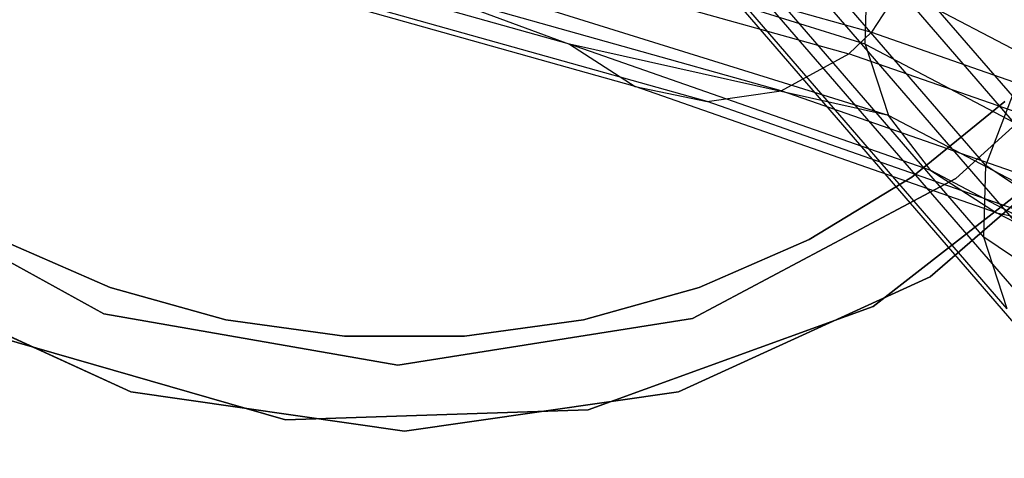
# Model space of a CAD drawing. Extents: x 0.4 to 40.3, y 0.4 to 40.3.
# Tile 139 of 243: x 20.166 to 20.667, y 19.854 to 20.077. Entities that reach past the tile are written whole.
import ezdxf

# ---------------------------------------------------------------- set-up
doc = ezdxf.new("R2010")
doc.units = 0
doc.header["$MEASUREMENT"] = 0
doc.layers.get('0').update_dxf_attribs({"color": 13, "linetype": 'CONTINUOUS'})

# ---------------------------------------------------------------- blocks, each defined once
blk = doc.blocks.new('ORTO-XII-B-11464-11465_ST0')
at = {"color": 0}
for p, q in [((20.67093, 20.03832, 13.68995), (20.4632, 20.27885, 11.42498)), ((20.67093, 20.03832, 13.68995), (20.4632, 20.27885, 11.42498)), ((20.65742, 20.003, 13.68842), (20.44949, 20.24376, 11.42141)), ((20.65742, 20.003, 13.68842), (20.44949, 20.24376, 11.42141)), ((20.65641, 19.96654, 13.68578), (20.44827, 20.20755, 11.41644)), ((20.65641, 19.96654, 13.68578), (20.44827, 20.20755, 11.41644)), ((20.59615, 20.06463, 23.54371), (20.18767, 20.192, 25.92409)), ((20.59615, 20.06463, 23.54371), (20.18767, 20.192, 25.92409)), ((20.66825, 19.93017, 13.6821), (20.45988, 20.17146, 11.4102)), ((20.66825, 19.93017, 13.6821), (20.45988, 20.17146, 11.4102)), ((20.60805, 20.02828, 23.54725), (20.19945, 20.15569, 25.92841)), ((20.19945, 20.15569, 25.92841), (20.44587, 20.06458, 24.74552)), ((20.60805, 20.02828, 23.54725), (20.19945, 20.15569, 25.92841)), ((20.19945, 20.15569, 25.92841), (20.44587, 20.06458, 24.74552)), ((20.68961, 19.90223, 13.67827), (20.48104, 20.14375, 11.40419)), ((20.68961, 19.90223, 13.67827), (20.48104, 20.14375, 11.40419)), ((20.37329, 20.13422, 25.96494), (20.59941, 20.07068, 24.77184)), ((20.37329, 20.13422, 25.96494), (20.59941, 20.07068, 24.77184)), ((20.44587, 20.06458, 24.74552), (20.22055, 20.12788, 25.93418)), ((20.44587, 20.06458, 24.74552), (20.22055, 20.12788, 25.93418)), ((20.36169, 20.12325, 25.96316), (20.58776, 20.05973, 24.7704)), ((20.36169, 20.12325, 25.96316), (20.58776, 20.05973, 24.7704)), ((20.72325, 19.8806, 13.67391), (20.5145, 20.12233, 11.39784)), ((20.72325, 19.8806, 13.67391), (20.5145, 20.12233, 11.39784)), ((20.5895, 20.11974, 11.39), (20.79839, 19.87786, 13.66756)), ((20.5895, 20.11974, 11.39), (20.79839, 19.87786, 13.66756)), ((20.76022, 19.87261, 13.67029), (20.55136, 20.11446, 11.39306)), ((20.76022, 19.87261, 13.67029), (20.55136, 20.11446, 11.39306)), ((20.4792, 20.04315, 24.75246), (20.25371, 20.1065, 25.94207)), ((20.4792, 20.04315, 24.75246), (20.25371, 20.1065, 25.94207)), ((20.55349, 20.04089, 24.76547), (20.3276, 20.10436, 25.95722)), ((20.55349, 20.04089, 24.76547), (20.3276, 20.10436, 25.95722)), ((20.61979, 20.10209, 24.7737), (20.59941, 20.07068, 24.77184)), ((20.61979, 20.10209, 24.7737), (20.59941, 20.07068, 24.77184)), ((20.51578, 20.03539, 24.75922), (20.2901, 20.09879, 25.94988)), ((20.51578, 20.03539, 24.75922), (20.2901, 20.09879, 25.94988)), ((20.59615, 20.06463, 23.54371), (20.59701, 20.10114, 23.54186)), ((20.59615, 20.06463, 23.54371), (20.59701, 20.10114, 23.54186)), ((20.59701, 20.10114, 23.54186), (20.81506, 19.98644, 21.28334)), ((20.59701, 20.10114, 23.54186), (20.81506, 19.98644, 21.28334)), ((20.59941, 20.07068, 24.77184), (20.58776, 20.05973, 24.7704)), ((20.59941, 20.07068, 24.77184), (20.58776, 20.05973, 24.7704)), ((20.59941, 20.07068, 24.77184), (20.78387, 20.00617, 23.57182)), ((20.59941, 20.07068, 24.77184), (20.78387, 20.00617, 23.57182)), ((20.44587, 20.06458, 24.74552), (20.4792, 20.04315, 24.75246)), ((20.44587, 20.06458, 24.74552), (20.4792, 20.04315, 24.75246)), ((20.6294, 20.0004, 23.55159), (20.44587, 20.06458, 24.74552)), ((20.60805, 20.02828, 23.54725), (20.44587, 20.06458, 24.74552)), ((20.60805, 20.02828, 23.54725), (20.44587, 20.06458, 24.74552)), ((20.6294, 20.0004, 23.55159), (20.44587, 20.06458, 24.74552)), ((20.59615, 20.06463, 23.54371), (20.60805, 20.02828, 23.54725)), ((20.59615, 20.06463, 23.54371), (20.60805, 20.02828, 23.54725)), ((20.59615, 20.06463, 23.54371), (20.81421, 19.94992, 21.28496)), ((20.59615, 20.06463, 23.54371), (20.81421, 19.94992, 21.28496)), ((20.55349, 20.04089, 24.76547), (20.58776, 20.05973, 24.7704)), ((20.55349, 20.04089, 24.76547), (20.58776, 20.05973, 24.7704)), ((20.77214, 19.99525, 23.57085), (20.58776, 20.05973, 24.7704)), ((20.77214, 19.99525, 23.57085), (20.58776, 20.05973, 24.7704)), ((20.69856, 20.0475, 9.62894), (20.6422, 19.9964, 9.62894)), ((20.6422, 19.9964, 1.95177), (20.69856, 20.0475, 1.95177)), ((20.6422, 19.9964, 1.95177), (20.69856, 20.0475, 1.95177)), ((20.69856, 20.0475, 9.62894), (20.6422, 19.9964, 9.62894)), ((20.4792, 20.04315, 24.75246), (20.51578, 20.03539, 24.75922)), ((20.4792, 20.04315, 24.75246), (20.51578, 20.03539, 24.75922)), ((20.66293, 19.97889, 23.5572), (20.4792, 20.04315, 24.75246)), ((20.66293, 19.97889, 23.5572), (20.4792, 20.04315, 24.75246)), ((20.51578, 20.03539, 24.75922), (20.55349, 20.04089, 24.76547)), ((20.51578, 20.03539, 24.75922), (20.55349, 20.04089, 24.76547)), ((20.73766, 19.97648, 23.56727), (20.55349, 20.04089, 24.76547)), ((20.73766, 19.97648, 23.56727), (20.55349, 20.04089, 24.76547)), ((20.73546, 20.03849, 2.01083), (20.62918, 19.94639, 2.01083)), ((20.62918, 19.94639, 1.95177), (20.73546, 20.03849, 1.95177)), ((20.73546, 20.03849, 2.01083), (20.62918, 19.94639, 2.01083)), ((20.62918, 19.94639, 1.95177), (20.73546, 20.03849, 1.95177)), ((20.65742, 20.003, 13.68842), (20.67093, 20.03832, 13.68995)), ((20.65742, 20.003, 13.68842), (20.67093, 20.03832, 13.68995)), ((20.69972, 19.97106, 23.56252), (20.51578, 20.03539, 24.75922)), ((20.69972, 19.97106, 23.56252), (20.51578, 20.03539, 24.75922)), ((20.61974, 19.99699, 9.35335), (20.66705, 20.03547, 9.35335)), ((20.66705, 20.03547, 9.43209), (20.61974, 19.99699, 9.43209)), ((20.61974, 19.99699, 9.35335), (20.66705, 20.03547, 9.35335)), ((20.66705, 20.03547, 9.43209), (20.61974, 19.99699, 9.43209)), ((20.6294, 20.0004, 23.55159), (20.60805, 20.02828, 23.54725)), ((20.82622, 19.9135, 21.28737), (20.60805, 20.02828, 23.54725)), ((20.82622, 19.9135, 21.28737), (20.60805, 20.02828, 23.54725)), ((20.6294, 20.0004, 23.55159), (20.60805, 20.02828, 23.54725)), ((20.60012, 19.93134, 9.62894), (20.72157, 20.02599, 9.62894)), ((20.72157, 20.02599, 1.95177), (20.60012, 19.93134, 1.95177)), ((20.60012, 19.93134, 9.62894), (20.72157, 20.02599, 9.62894)), ((20.72157, 20.02599, 1.95177), (20.60012, 19.93134, 1.95177)), ((20.65641, 19.96654, 13.68578), (20.65742, 20.003, 13.68842)), ((20.65641, 19.96654, 13.68578), (20.65742, 20.003, 13.68842)), ((20.8224, 19.89072, 16.16377), (20.65742, 20.003, 13.68842)), ((20.8224, 19.89072, 16.16377), (20.65742, 20.003, 13.68842)), ((20.20917, 19.92753, 9.62894), (20.07636, 20.00071, 9.62894)), ((20.07636, 20.00071, 1.95177), (20.20917, 19.92753, 1.95177)), ((20.07636, 20.00071, 1.95177), (20.20917, 19.92753, 1.95177)), ((20.20917, 19.92753, 9.62894), (20.07636, 20.00071, 9.62894)), ((20.6422, 19.9964, 9.62894), (20.50829, 19.92525, 9.62894)), ((20.50829, 19.92525, 1.95177), (20.6422, 19.9964, 1.95177)), ((20.50829, 19.92525, 1.95177), (20.6422, 19.9964, 1.95177)), ((20.6422, 19.9964, 9.62894), (20.50829, 19.92525, 9.62894)), ((20.56763, 19.9653, 9.35335), (20.61974, 19.99699, 9.35335)), ((20.61974, 19.99699, 9.43209), (20.56763, 19.9653, 9.43209)), ((20.56763, 19.9653, 9.35335), (20.61974, 19.99699, 9.35335)), ((20.61974, 19.99699, 9.43209), (20.56763, 19.9653, 9.43209)), ((20.61974, 19.99699, 9.35335), (20.61974, 19.99699, 9.43209)), ((20.61974, 19.99699, 9.35335), (20.61974, 19.99699, 9.43209)), ((20.84773, 19.88553, 21.29), (20.6294, 20.0004, 23.55159)), ((20.6294, 20.0004, 23.55159), (20.66293, 19.97889, 23.5572)), ((20.84773, 19.88553, 21.29), (20.6294, 20.0004, 23.55159)), ((20.6294, 20.0004, 23.55159), (20.66293, 19.97889, 23.5572)), ((20.6422, 19.9964, 1.95177), (20.6422, 19.9964, 9.62894)), ((20.6422, 19.9964, 1.95177), (20.6422, 19.9964, 9.62894)), ((20.88151, 19.8639, 21.2931), (20.66293, 19.97889, 23.5572)), ((20.66293, 19.97889, 23.5572), (20.69972, 19.97106, 23.56252)), ((20.66293, 19.97889, 23.5572), (20.69972, 19.97106, 23.56252)), ((20.88151, 19.8639, 21.2931), (20.66293, 19.97889, 23.5572)), ((20.66825, 19.93017, 13.6821), (20.65641, 19.96654, 13.68578)), ((20.66825, 19.93017, 13.6821), (20.65641, 19.96654, 13.68578)), ((20.82154, 19.85417, 16.16312), (20.65641, 19.96654, 13.68578)), ((20.82154, 19.85417, 16.16312), (20.65641, 19.96654, 13.68578)), ((20.15647, 19.9653, 9.35335), (20.21241, 19.941, 9.35335)), ((20.21241, 19.941, 9.43209), (20.15647, 19.9653, 9.43209)), ((20.15647, 19.9653, 9.35335), (20.21241, 19.941, 9.35335)), ((20.21241, 19.941, 9.43209), (20.15647, 19.9653, 9.43209)), ((20.51169, 19.941, 9.35335), (20.56763, 19.9653, 9.35335)), ((20.56763, 19.9653, 9.43209), (20.51169, 19.941, 9.43209)), ((20.51169, 19.941, 9.35335), (20.56763, 19.9653, 9.35335)), ((20.56763, 19.9653, 9.43209), (20.51169, 19.941, 9.43209)), ((20.56763, 19.9653, 9.35335), (20.56763, 19.9653, 9.43209)), ((20.56763, 19.9653, 9.35335), (20.56763, 19.9653, 9.43209)), ((20.22285, 19.88797, 2.01083), (20.09492, 19.94639, 2.01083)), ((20.09492, 19.94639, 1.95177), (20.22285, 19.88797, 1.95177)), ((20.22285, 19.88797, 2.01083), (20.09492, 19.94639, 2.01083)), ((20.09492, 19.94639, 1.95177), (20.22285, 19.88797, 1.95177)), ((20.62918, 19.94639, 2.01083), (20.50125, 19.88797, 2.01083)), ((20.50125, 19.88797, 1.95177), (20.62918, 19.94639, 1.95177)), ((20.62918, 19.94639, 2.01083), (20.50125, 19.88797, 2.01083)), ((20.50125, 19.88797, 1.95177), (20.62918, 19.94639, 1.95177)), ((20.62918, 19.94639, 2.01083), (20.62918, 19.94639, 1.95177)), ((20.62918, 19.94639, 2.01083), (20.62918, 19.94639, 1.95177)), ((20.21241, 19.941, 9.35335), (20.21241, 19.941, 9.43209)), ((20.21241, 19.941, 9.35335), (20.27114, 19.92455, 9.35335)), ((20.27114, 19.92455, 9.43209), (20.21241, 19.941, 9.43209)), ((20.21241, 19.941, 9.35335), (20.21241, 19.941, 9.43209)), ((20.21241, 19.941, 9.35335), (20.27114, 19.92455, 9.35335)), ((20.27114, 19.92455, 9.43209), (20.21241, 19.941, 9.43209)), ((20.45296, 19.92455, 9.35335), (20.51169, 19.941, 9.35335)), ((20.51169, 19.941, 9.43209), (20.45296, 19.92455, 9.43209)), ((20.45296, 19.92455, 9.35335), (20.51169, 19.941, 9.35335)), ((20.51169, 19.941, 9.43209), (20.45296, 19.92455, 9.43209)), ((20.51169, 19.941, 9.35335), (20.51169, 19.941, 9.43209)), ((20.51169, 19.941, 9.35335), (20.51169, 19.941, 9.43209)), ((20.45538, 19.87885, 9.62894), (20.60012, 19.93134, 9.62894)), ((20.60012, 19.93134, 1.95177), (20.45538, 19.87885, 1.95177)), ((20.45538, 19.87885, 9.62894), (20.60012, 19.93134, 9.62894)), ((20.60012, 19.93134, 1.95177), (20.45538, 19.87885, 1.95177)), ((20.60012, 19.93134, 9.62894), (20.60012, 19.93134, 1.95177)), ((20.60012, 19.93134, 9.62894), (20.60012, 19.93134, 1.95177)), ((20.35854, 19.90143, 9.62894), (20.20917, 19.92753, 9.62894)), ((20.20917, 19.92753, 1.95177), (20.35854, 19.90143, 1.95177)), ((20.20917, 19.92753, 1.95177), (20.35854, 19.90143, 1.95177)), ((20.20917, 19.92753, 1.95177), (20.20917, 19.92753, 9.62894)), ((20.35854, 19.90143, 9.62894), (20.20917, 19.92753, 9.62894)), ((20.20917, 19.92753, 1.95177), (20.20917, 19.92753, 9.62894)), ((20.27114, 19.92455, 9.35335), (20.27114, 19.92455, 9.43209)), ((20.27114, 19.92455, 9.35335), (20.33156, 19.91624, 9.35335)), ((20.33156, 19.91624, 9.43209), (20.27114, 19.92455, 9.43209)), ((20.27114, 19.92455, 9.35335), (20.27114, 19.92455, 9.43209)), ((20.27114, 19.92455, 9.35335), (20.33156, 19.91624, 9.35335)), ((20.33156, 19.91624, 9.43209), (20.27114, 19.92455, 9.43209)), ((20.50829, 19.92525, 9.62894), (20.35854, 19.90143, 9.62894)), ((20.35854, 19.90143, 1.95177), (20.50829, 19.92525, 1.95177)), ((20.35854, 19.90143, 1.95177), (20.50829, 19.92525, 1.95177)), ((20.50829, 19.92525, 9.62894), (20.35854, 19.90143, 9.62894)), ((20.39254, 19.91624, 9.35335), (20.45296, 19.92455, 9.35335)), ((20.45296, 19.92455, 9.43209), (20.39254, 19.91624, 9.43209)), ((20.39254, 19.91624, 9.35335), (20.45296, 19.92455, 9.35335)), ((20.45296, 19.92455, 9.43209), (20.39254, 19.91624, 9.43209)), ((20.45296, 19.92455, 9.35335), (20.45296, 19.92455, 9.43209)), ((20.45296, 19.92455, 9.35335), (20.45296, 19.92455, 9.43209)), ((20.50829, 19.92525, 1.95177), (20.50829, 19.92525, 9.62894)), ((20.50829, 19.92525, 1.95177), (20.50829, 19.92525, 9.62894)), ((20.15354, 19.91628, 9.62894), (20.30149, 19.87366, 9.62894)), ((20.30149, 19.87366, 1.95177), (20.15354, 19.91628, 1.95177)), ((20.15354, 19.91628, 9.62894), (20.30149, 19.87366, 9.62894)), ((20.30149, 19.87366, 1.95177), (20.15354, 19.91628, 1.95177)), ((20.33156, 19.91624, 9.35335), (20.33156, 19.91624, 9.43209)), ((20.33156, 19.91624, 9.35335), (20.39254, 19.91624, 9.35335)), ((20.39254, 19.91624, 9.43209), (20.33156, 19.91624, 9.43209)), ((20.33156, 19.91624, 9.35335), (20.33156, 19.91624, 9.43209)), ((20.33156, 19.91624, 9.35335), (20.39254, 19.91624, 9.35335)), ((20.39254, 19.91624, 9.43209), (20.33156, 19.91624, 9.43209)), ((20.39254, 19.91624, 9.35335), (20.39254, 19.91624, 9.43209)), ((20.39254, 19.91624, 9.35335), (20.39254, 19.91624, 9.43209)), ((20.35854, 19.90143, 1.95177), (20.35854, 19.90143, 9.62894)), ((20.35854, 19.90143, 1.95177), (20.35854, 19.90143, 9.62894)), ((20.36205, 19.86796, 2.01083), (20.22285, 19.88797, 2.01083)), ((20.22285, 19.88797, 1.95177), (20.36205, 19.86796, 1.95177)), ((20.22285, 19.88797, 2.01083), (20.22285, 19.88797, 1.95177)), ((20.22285, 19.88797, 2.01083), (20.22285, 19.88797, 1.95177)), ((20.36205, 19.86796, 2.01083), (20.22285, 19.88797, 2.01083)), ((20.22285, 19.88797, 1.95177), (20.36205, 19.86796, 1.95177)), ((20.50125, 19.88797, 2.01083), (20.36205, 19.86796, 2.01083)), ((20.36205, 19.86796, 1.95177), (20.50125, 19.88797, 1.95177)), ((20.50125, 19.88797, 2.01083), (20.36205, 19.86796, 2.01083)), ((20.36205, 19.86796, 1.95177), (20.50125, 19.88797, 1.95177)), ((20.50125, 19.88797, 2.01083), (20.50125, 19.88797, 1.95177)), ((20.50125, 19.88797, 2.01083), (20.50125, 19.88797, 1.95177)), ((20.30149, 19.87366, 9.62894), (20.45538, 19.87885, 9.62894)), ((20.45538, 19.87885, 1.95177), (20.30149, 19.87366, 1.95177)), ((20.30149, 19.87366, 9.62894), (20.45538, 19.87885, 9.62894)), ((20.45538, 19.87885, 1.95177), (20.30149, 19.87366, 1.95177)), ((20.45538, 19.87885, 9.62894), (20.45538, 19.87885, 1.95177)), ((20.45538, 19.87885, 9.62894), (20.45538, 19.87885, 1.95177)), ((20.30149, 19.87366, 9.62894), (20.30149, 19.87366, 1.95177)), ((20.30149, 19.87366, 9.62894), (20.30149, 19.87366, 1.95177)), ((20.36205, 19.86796, 2.01083), (20.36205, 19.86796, 1.95177)), ((20.36205, 19.86796, 2.01083), (20.36205, 19.86796, 1.95177))]:
    blk.add_line(p, q, dxfattribs=at)

msp = doc.modelspace()

# ---------------------------------------------------------------- block references
at = {"color": 0}
msp.add_blockref('ORTO-XII-B-11464-11465_ST0', (0, 0), dxfattribs=at)

doc.saveas('drawing.dxf')
